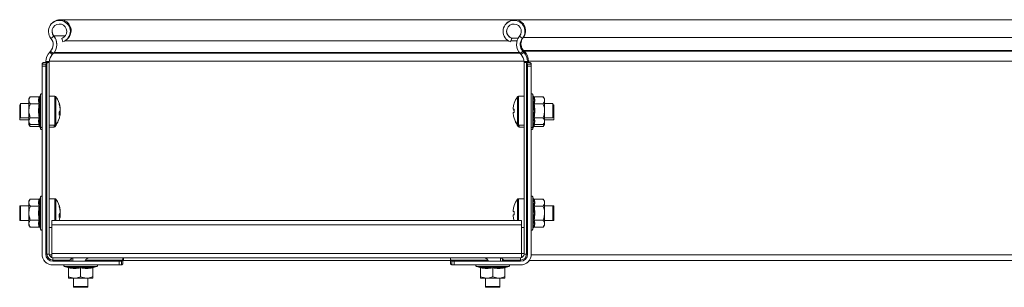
# Model space of a CAD drawing. Header units: millimetres. Extents: x -6 to 3617, y -5324 to -345.
# Tile 25 of 43: x 2291 to 2700, y -3505 to -3394. Entities that reach past the tile are written whole.
import ezdxf

# ---------------------------------------------------------------- set-up
doc = ezdxf.new("R2010")
doc.units = ezdxf.units.MM

msp = doc.modelspace()

# ---------------------------------------------------------------- linework, layer by layer
at = {"color": 7, "linetype": 'Continuous', "lineweight": 15}
for p, q in [((2827.01, -3393.53), (2307.69, -3393.53)), ((2827.01, -3393.53), (2496.34, -3393.53)), ((2303.89, -3401.28), (2305.04, -3400.33)), ((2308.8, -3402.7), (2308.34, -3401.28)), ((2309.62, -3402.34), (2493.81, -3402.34)), ((2494.63, -3402.7), (2495.09, -3401.28)), ((2495.17, -3401.22), (2494.76, -3402.34)), ((2497.33, -3402.34), (2494.76, -3402.34)), ((2497.78, -3401.22), (2495.17, -3401.22)), ((2499.54, -3401.28), (2498.39, -3400.33)), ((2827.01, -3400.98), (2499.84, -3400.98)), ((2303.36, -3406.95), (2303.71, -3406.59)), ((2304.45, -3407.99), (2303.36, -3406.95)), ((2303.71, -3406.59), (2304.8, -3407.63)), ((2304.45, -3407.99), (2304.8, -3407.63)), ((2499.72, -3406.59), (2498.63, -3407.63)), ((2498.98, -3407.99), (2498.63, -3407.63)), ((2498.98, -3407.99), (2500.06, -3406.95)), ((2500.06, -3406.95), (2499.72, -3406.59)), ((2500.02, -3406.29), (2500.36, -3406.65)), ((2827.01, -3406.29), (2500.02, -3406.29)), ((2827.01, -3406.65), (2500.36, -3406.65)), ((2300.92, -3411.33), (2302.86, -3411.33)), ((2301.71, -3411.33), (2301.71, -3411.09)), ((2301.72, -3410.83), (2303.21, -3410.83)), ((2302.21, -3490.83), (2302.21, -3411.5)), ((2303.17, -3411.33), (2302.86, -3411.33)), ((2303.21, -3410.83), (2303.21, -3411.09)), ((2303.21, -3490.83), (2303.21, -3411.09)), ((2500.21, -3410.83), (2500.21, -3411.09)), ((2501.71, -3410.83), (2500.21, -3410.83)), ((2500.21, -3490.83), (2500.21, -3411.09)), ((2500.26, -3411.33), (2500.57, -3411.33)), ((2502.51, -3411.33), (2500.57, -3411.33)), ((2501.21, -3490.83), (2501.21, -3411.5)), ((2501.71, -3411.33), (2501.71, -3411.09)), ((2502.01, -3410.79), (2502.01, -3411.33)), ((2827.01, -3410.79), (2502.01, -3410.79)), ((2300.21, -3412.34), (2300.26, -3411.93)), ((2300.21, -3412.83), (2300.21, -3412.34)), ((2300.21, -3412.83), (2300.21, -3490.83)), ((2300.21, -3412.83), (2301.71, -3412.83)), ((2300.26, -3411.93), (2301.8, -3411.93)), ((2301.8, -3411.93), (2301.71, -3412.34)), ((2301.71, -3412.34), (2301.71, -3412.83)), ((2301.71, -3490.83), (2301.71, -3412.83)), ((2501.63, -3411.93), (2501.71, -3412.34)), ((2503.17, -3411.93), (2501.63, -3411.93)), ((2501.71, -3412.34), (2501.71, -3412.83)), ((2501.71, -3490.83), (2501.71, -3412.83)), ((2503.21, -3412.83), (2501.71, -3412.83)), ((2503.21, -3412.34), (2503.17, -3411.93)), ((2503.21, -3412.83), (2503.21, -3412.34)), ((2503.21, -3412.83), (2503.21, -3490.83)), ((2295.31, -3425.55), (2294.71, -3426.33)), ((2294.71, -3426.33), (2294.71, -3427)), ((2294.71, -3431.33), (2294.71, -3427)), ((2299, -3425.55), (2295.31, -3425.55)), ((2299.61, -3424.6), (2299.37, -3425.26)), ((2305.54, -3425.33), (2303.21, -3425.33)), ((2500.21, -3425.33), (2497.89, -3425.33)), ((2504.05, -3425.26), (2503.81, -3424.6)), ((2504.43, -3425.55), (2508.11, -3425.55)), ((2508.71, -3426.33), (2508.11, -3425.55)), ((2508.71, -3427), (2508.71, -3426.33)), ((2508.71, -3431.33), (2508.71, -3427)), ((2291.21, -3428.83), (2290.91, -3428.83)), ((2290.91, -3428.83), (2290.91, -3429.05)), ((2291.21, -3429.08), (2290.91, -3429.08)), ((2290.91, -3429.08), (2290.91, -3429.3)), ((2290.91, -3429.3), (2290.91, -3435.08)), ((2294.71, -3428.33), (2291.21, -3428.33)), ((2291.21, -3428.33), (2291.21, -3428.55)), ((2291.21, -3428.55), (2291.21, -3434.33)), ((2294.71, -3431.33), (2294.71, -3435.66)), ((2299, -3428.44), (2295.31, -3428.44)), ((2307.7, -3430.16), (2307.7, -3429.82)), ((2307.7, -3430.36), (2307.7, -3431.18)), ((2307.7, -3432.29), (2307.7, -3431.47)), ((2495.73, -3430.62), (2495.73, -3429.99)), ((2496.13, -3430.62), (2495.73, -3430.62)), ((2495.73, -3432.67), (2495.73, -3432.04)), ((2495.73, -3432.04), (2496.13, -3432.04)), ((2496.03, -3430.74), (2496.03, -3430.62)), ((2496.03, -3431.37), (2496.03, -3430.74)), ((2496.11, -3431.37), (2496.03, -3431.37)), ((2496.11, -3428.22), (2496.13, -3428.24)), ((2504.43, -3428.44), (2508.11, -3428.44)), ((2512.21, -3428.33), (2508.71, -3428.33)), ((2508.71, -3435.66), (2508.71, -3431.33)), ((2512.21, -3431.33), (2512.21, -3428.33)), ((2512.51, -3428.83), (2512.21, -3428.83)), ((2512.51, -3429.08), (2512.21, -3429.08)), ((2512.21, -3434.33), (2512.21, -3431.33)), ((2512.51, -3429.08), (2512.51, -3428.83)), ((2512.51, -3432.08), (2512.51, -3429.08)), ((2512.51, -3435.08), (2512.51, -3432.08)), ((2290.91, -3435.08), (2294.71, -3435.08)), ((2291.21, -3434.33), (2294.71, -3434.33)), ((2294.71, -3435.66), (2294.71, -3436.33)), ((2299, -3434.21), (2295.31, -3434.21)), ((2307.67, -3432.5), (2307.7, -3432.29)), ((2307.7, -3432.49), (2307.7, -3432.83)), ((2496.13, -3434.42), (2496.11, -3434.43)), ((2504.43, -3434.21), (2508.11, -3434.21)), ((2508.71, -3434.33), (2512.21, -3434.33)), ((2508.71, -3435.08), (2512.51, -3435.08)), ((2508.71, -3436.33), (2508.71, -3435.66)), ((2294.71, -3436.33), (2295.31, -3437.1)), ((2294.71, -3436.33), (2294.71, -3436.41)), ((2294.71, -3436.41), (2294.71, -3437.08)), ((2294.71, -3437.08), (2295.31, -3437.85)), ((2299, -3437.1), (2295.31, -3437.1)), ((2299, -3437.85), (2295.31, -3437.85)), ((2299.37, -3437.39), (2299.61, -3438.05)), ((2299.37, -3438.14), (2299.61, -3438.8)), ((2303.21, -3437.33), (2305.54, -3437.33)), ((2303.21, -3438.08), (2305.24, -3438.08)), ((2497.89, -3437.33), (2500.21, -3437.33)), ((2498.19, -3438.08), (2500.21, -3438.08)), ((2503.81, -3438.05), (2504.05, -3437.39)), ((2503.81, -3438.8), (2504.05, -3438.14)), ((2504.25, -3437.16), (2504.26, -3437.01)), ((2504.43, -3437.1), (2508.11, -3437.1)), ((2504.43, -3437.85), (2508.11, -3437.85)), ((2508.11, -3437.1), (2508.71, -3436.33)), ((2508.11, -3437.85), (2508.71, -3437.08)), ((2508.71, -3436.41), (2508.71, -3436.33)), ((2508.71, -3437.08), (2508.71, -3436.41)), ((2295.31, -3468.05), (2294.71, -3468.83)), ((2294.71, -3468.83), (2294.71, -3469.5)), ((2299, -3468.05), (2295.31, -3468.05)), ((2299.61, -3467.1), (2299.37, -3467.76)), ((2305.54, -3467.83), (2303.21, -3467.83)), ((2500.21, -3467.83), (2497.89, -3467.83)), ((2504.05, -3467.76), (2503.81, -3467.1)), ((2504.43, -3468.05), (2508.11, -3468.05)), ((2508.71, -3468.83), (2508.11, -3468.05)), ((2508.71, -3469.5), (2508.71, -3468.83)), ((2291.21, -3470.83), (2290.91, -3470.83)), ((2290.91, -3470.83), (2290.91, -3471.05)), ((2290.91, -3471.05), (2290.91, -3476.83)), ((2294.71, -3470.83), (2291.21, -3470.83)), ((2291.21, -3470.83), (2291.21, -3471.05)), ((2291.21, -3471.05), (2291.21, -3476.83)), ((2294.71, -3473.83), (2294.71, -3469.5)), ((2299, -3470.94), (2295.31, -3470.94)), ((2307.7, -3472.66), (2307.7, -3472.32)), ((2307.7, -3472.86), (2307.7, -3473.68)), ((2495.73, -3473.12), (2495.73, -3472.49)), ((2496.11, -3470.72), (2496.13, -3470.74)), ((2504.43, -3470.94), (2508.11, -3470.94)), ((2508.71, -3473.83), (2508.71, -3469.5)), ((2512.21, -3470.83), (2508.71, -3470.83)), ((2512.51, -3470.83), (2512.21, -3470.83)), ((2512.21, -3473.83), (2512.21, -3470.83)), ((2512.51, -3473.83), (2512.51, -3470.83)), ((2290.91, -3476.83), (2291.21, -3476.83)), ((2291.21, -3476.83), (2294.71, -3476.83)), ((2294.71, -3473.83), (2294.71, -3478.16)), ((2299, -3476.71), (2295.31, -3476.71)), ((2499.21, -3476.89), (2304.21, -3476.89)), ((2304.21, -3478.69), (2304.21, -3476.89)), ((2307.7, -3474.99), (2307.46, -3474.99)), ((2307.7, -3474.79), (2307.7, -3473.97)), ((2307.7, -3474.99), (2307.7, -3475.33)), ((2496.13, -3473.12), (2495.73, -3473.12)), ((2495.73, -3475.17), (2495.73, -3474.54)), ((2495.73, -3474.54), (2496.13, -3474.54)), ((2499.21, -3478.69), (2499.21, -3476.89)), ((2504.43, -3476.71), (2508.11, -3476.71)), ((2508.71, -3478.16), (2508.71, -3473.83)), ((2508.71, -3476.83), (2512.21, -3476.83)), ((2512.21, -3476.83), (2512.21, -3473.83)), ((2512.21, -3476.83), (2512.51, -3476.83)), ((2512.51, -3476.83), (2512.51, -3473.83)), ((2294.71, -3478.16), (2294.71, -3478.83)), ((2294.71, -3478.83), (2295.31, -3479.6)), ((2299, -3479.6), (2295.31, -3479.6)), ((2299.37, -3479.89), (2299.61, -3480.55)), ((2303.21, -3479.83), (2304.21, -3479.83)), ((2499.21, -3478.69), (2304.21, -3478.69)), ((2304.21, -3490.53), (2304.21, -3478.69)), ((2499.21, -3490.53), (2499.21, -3478.69)), ((2499.21, -3479.83), (2500.21, -3479.83)), ((2503.81, -3480.55), (2504.05, -3479.89)), ((2504.43, -3479.6), (2508.11, -3479.6)), ((2508.11, -3479.6), (2508.71, -3478.83)), ((2508.71, -3478.83), (2508.71, -3478.16)), ((2302.21, -3490.83), (2301.71, -3490.83)), ((2303.21, -3490.83), (2302.21, -3490.83)), ((2499.21, -3490.53), (2304.21, -3490.53)), ((2304.21, -3492.24), (2304.21, -3490.53)), ((2304.71, -3492.33), (2304.71, -3493.33)), ((2304.71, -3492.33), (2312.96, -3492.33)), ((2304.71, -3493.33), (2304.71, -3493.83)), ((2304.71, -3493.33), (2311.76, -3493.33)), ((2312.96, -3493.83), (2312.96, -3492.33)), ((2319.46, -3492.33), (2312.96, -3492.33)), ((2318.26, -3493.33), (2333.54, -3493.33)), ((2319.46, -3492.33), (2333.71, -3492.33)), ((2333.71, -3492.33), (2333.71, -3492.68)), ((2469.71, -3492.33), (2333.71, -3492.33)), ((2333.71, -3492.68), (2333.71, -3494.62)), ((2333.71, -3493.53), (2334.01, -3493.53)), ((2334.01, -3493.53), (2334.01, -3492.33)), ((2334.01, -3493.53), (2469.71, -3493.53)), ((2469.71, -3492.33), (2469.71, -3492.68)), ((2483.96, -3492.33), (2469.71, -3492.33)), ((2469.71, -3492.68), (2469.71, -3494.62)), ((2485.17, -3493.33), (2469.89, -3493.33)), ((2483.96, -3492.33), (2490.46, -3492.33)), ((2498.71, -3492.33), (2490.46, -3492.33)), ((2490.46, -3493.83), (2490.46, -3492.33)), ((2498.71, -3493.33), (2491.67, -3493.33)), ((2498.71, -3492.33), (2498.71, -3493.33)), ((2498.71, -3493.33), (2498.71, -3493.83)), ((2499.21, -3492.24), (2499.21, -3490.53)), ((2500.21, -3490.83), (2501.21, -3490.83)), ((2501.21, -3490.83), (2501.71, -3490.83)), ((2827.01, -3493.53), (2502.41, -3493.53)), ((2332.21, -3493.83), (2304.71, -3493.83)), ((2304.71, -3495.33), (2332.21, -3495.33)), ((2309.49, -3495.93), (2310.96, -3496.46)), ((2310.97, -3496.43), (2310.98, -3496.44)), ((2311.21, -3496.54), (2311.21, -3500.23)), ((2316.21, -3496.54), (2316.21, -3500.23)), ((2321.21, -3496.54), (2321.21, -3500.23)), ((2321.45, -3496.43), (2321.45, -3496.44)), ((2321.47, -3496.46), (2322.94, -3495.93)), ((2332.21, -3495.33), (2332.21, -3493.83)), ((2332.21, -3493.83), (2332.7, -3493.83)), ((2332.7, -3495.33), (2332.21, -3495.33)), ((2332.7, -3493.83), (2333.11, -3493.74)), ((2333.11, -3495.28), (2332.7, -3495.33)), ((2333.11, -3493.74), (2333.11, -3495.28)), ((2470.31, -3493.74), (2470.31, -3495.28)), ((2470.73, -3493.83), (2470.31, -3493.74)), ((2470.31, -3495.28), (2470.73, -3495.33)), ((2471.21, -3493.83), (2470.73, -3493.83)), ((2470.73, -3495.33), (2471.21, -3495.33)), ((2471.21, -3493.83), (2498.71, -3493.83)), ((2471.21, -3495.33), (2471.21, -3493.83)), ((2498.71, -3495.33), (2471.21, -3495.33)), ((2480.49, -3495.93), (2481.96, -3496.46)), ((2481.97, -3496.43), (2481.98, -3496.44)), ((2482.21, -3496.54), (2482.21, -3500.23)), ((2487.21, -3496.54), (2487.21, -3500.23)), ((2492.21, -3496.54), (2492.21, -3500.23)), ((2492.45, -3496.43), (2492.45, -3496.44)), ((2492.47, -3496.46), (2493.94, -3495.93)), ((2311.21, -3500.83), (2313.71, -3500.83)), ((2313.21, -3500.83), (2313.21, -3504.33)), ((2313.71, -3500.83), (2318.71, -3500.83)), ((2321.21, -3500.83), (2318.71, -3500.83)), ((2319.21, -3504.33), (2319.21, -3500.83)), ((2482.21, -3500.83), (2484.71, -3500.83)), ((2484.21, -3500.83), (2484.21, -3504.33)), ((2484.71, -3500.83), (2489.71, -3500.83)), ((2492.21, -3500.83), (2489.71, -3500.83)), ((2490.21, -3504.33), (2490.21, -3500.83)), ((2313.21, -3504.33), (2313.21, -3504.63)), ((2313.21, -3504.33), (2316.21, -3504.33)), ((2313.21, -3504.63), (2316.21, -3504.63)), ((2316.21, -3504.33), (2319.21, -3504.33)), ((2316.21, -3504.63), (2319.21, -3504.63)), ((2319.21, -3504.63), (2319.21, -3504.33)), ((2484.21, -3504.33), (2484.21, -3504.63)), ((2484.21, -3504.33), (2487.21, -3504.33)), ((2484.21, -3504.63), (2487.21, -3504.63)), ((2487.21, -3504.33), (2490.21, -3504.33)), ((2487.21, -3504.63), (2490.21, -3504.63)), ((2490.21, -3504.63), (2490.21, -3504.33))]:
    msp.add_line(p, q, dxfattribs=at)
at = {"color": 8, "linetype": 'Continuous', "lineweight": 15}
for p, q in [((2305.11, -3400.22), (2309.82, -3400.22)), ((2304.93, -3407.48), (2498.5, -3407.48)), ((2305.22, -3407.12), (2498.21, -3407.12)), ((2303.22, -3410.79), (2500.2, -3410.79)), ((2299.61, -3431.33), (2299.61, -3424.6)), ((2305.54, -3425.33), (2305.54, -3425.78)), ((2305.54, -3425.78), (2305.54, -3437.33)), ((2305.98, -3425.56), (2305.98, -3425.99)), ((2305.98, -3425.99), (2305.98, -3437.1)), ((2497.45, -3431.33), (2497.45, -3425.56)), ((2497.89, -3431.33), (2497.89, -3425.33)), ((2503.81, -3424.6), (2503.81, -3438.05)), ((2299.61, -3438.05), (2299.61, -3431.33)), ((2497.45, -3437.1), (2497.45, -3431.33)), ((2497.89, -3437.33), (2497.89, -3431.33)), ((2299, -3437.85), (2298.86, -3437.1)), ((2299.22, -3437.46), (2299.37, -3438.14)), ((2299.61, -3438.8), (2299.61, -3438.05)), ((2305.24, -3437.33), (2305.24, -3438.08)), ((2305.68, -3437.31), (2305.68, -3437.85)), ((2497.75, -3437.85), (2497.75, -3437.31)), ((2498.19, -3438.08), (2498.19, -3437.33)), ((2503.81, -3438.05), (2503.81, -3438.8)), ((2504.57, -3437.1), (2504.43, -3437.85)), ((2299.61, -3473.83), (2299.61, -3467.1)), ((2305.54, -3467.83), (2305.54, -3468.28)), ((2305.54, -3468.28), (2305.54, -3476.89)), ((2305.98, -3468.06), (2305.98, -3468.49)), ((2305.98, -3468.49), (2305.98, -3476.89)), ((2497.45, -3473.83), (2497.45, -3468.06)), ((2497.89, -3473.83), (2497.89, -3467.83)), ((2503.81, -3467.1), (2503.81, -3480.55)), ((2299.61, -3480.55), (2299.61, -3473.83)), ((2497.45, -3476.89), (2497.45, -3473.83)), ((2497.89, -3476.89), (2497.89, -3473.83)), ((2303.24, -3491.13), (2304.21, -3491.13)), ((2312.21, -3493.83), (2312.21, -3492.84)), ((2491.21, -3493.83), (2491.21, -3492.84)), ((2500.21, -3490.53), (2499.21, -3490.53)), ((2827.01, -3491.13), (2503.2, -3491.13)), ((2322.94, -3495.93), (2309.49, -3495.93)), ((2493.94, -3495.93), (2480.49, -3495.93))]:
    msp.add_line(p, q, dxfattribs=at)
at = {"color": 7, "linetype": 'Continuous', "lineweight": 15, "flags": 128}
for points in [[(2305.11, -3400.22), (2304.55, -3399.24), (2304.34, -3398.23)], [(2307.7, -3431.47), (2307.67, -3431.39), (2307.64, -3431.33)], [(2307.7, -3432.83), (2307.67, -3433.04), (2307.64, -3433.19)], [(2307.7, -3473.97), (2307.67, -3473.89), (2307.64, -3473.83)], [(2307.7, -3475.33), (2307.67, -3475.54), (2307.64, -3475.69)]]:
    msp.add_lwpolyline(points, dxfattribs=at)
at = {"color": 7, "linetype": 'Continuous', "lineweight": 15}
for centre, radius, start, end in [((2307.39, -3398.38), 4.55, 288.1, 219.6816), ((2307.69, -3398.08), 4.55, 312.3447, 137.6908), ((2307.39, -3398.38), 3.05, 288.1, 219.6816), ((2496.04, -3398.38), 4.55, 320.3184, 251.9), ((2496.34, -3398.08), 4.55, 320.3184, 137.6607), ((2496.04, -3398.38), 3.05, 320.3184, 251.9), ((2496.34, -3398.08), 3.35, 182.6296, 249.65), ((2300.81, -3403.84), 4, 316.4649, 39.6816), ((2300.81, -3403.84), 5.5, 316.4649, 39.6816), ((2301.11, -3403.54), 5.2, 358.3507, 39.6825), ((2502.62, -3403.84), 5.5, 140.3184, 223.5351), ((2502.62, -3403.84), 4, 140.3184, 223.5351), ((2502.92, -3403.54), 4, 153.984, 223.5351), ((2307.71, -3411.09), 6, 136.4649, 177.5164), ((2495.71, -3411.09), 6, 2.4836, 43.5351), ((2496.01, -3410.79), 6, 0, 43.5351), ((2307.71, -3411.09), 4.5, 136.4649, 180), ((2495.71, -3411.09), 4.5, 0, 43.5351), ((2300.15, -3424.79), 0.567, 83.2048, 160), ((2305.54, -3425.87), 0.54, 35.2515, 90), ((2297.81, -3431.33), 10, 10.7158, 35.2515), ((2505.61, -3431.33), 10, 144.7485, 161.9181), ((2497.89, -3425.87), 0.54, 90, 144.7485), ((2503.28, -3424.79), 0.567, 20, 96.7952), ((2299.16, -3431.07), 8.63, 8.347, 19.4538), ((2305.7, -3428.47), 1.62, 350.3696, 9.6304), ((2299.16, -3431.62), 8.63, 8.347, 19.4538), ((2305.69, -3430.43), 2.15, 318.5948, 339.5618), ((2297.88, -3432.51), 9.44, 356.0143, 3.9857), ((2505.61, -3431.33), 9.97, 161.9395, 172.2933), ((2507.16, -3431.33), 11.05, 176.3161, 183.6839), ((2297.51, -3432.08), 10, 324.7485, 340.5133), ((2297.81, -3431.33), 10, 324.7485, 349.2842), ((2305.69, -3431.74), 2.15, 318.5948, 339.5618), ((2505.61, -3431.33), 9.97, 187.7067, 198.0605), ((2505.61, -3431.33), 10, 198.0819, 215.2515), ((2505.91, -3432.08), 10, 199.4867, 215.2515), ((2300.15, -3437.86), 0.567, 200, 276.7952), ((2300.15, -3438.61), 0.567, 200, 276.7952), ((2305.24, -3437.54), 0.54, 270, 324.7485), ((2305.54, -3436.79), 0.54, 270, 324.7485), ((2497.89, -3436.79), 0.54, 215.2515, 270), ((2498.19, -3437.54), 0.54, 215.2515, 270), ((2503.28, -3437.86), 0.567, 263.2048, 340), ((2503.28, -3438.61), 0.567, 263.2048, 340), ((2300.15, -3467.29), 0.567, 83.2048, 160), ((2305.54, -3468.37), 0.54, 35.2515, 90), ((2297.81, -3473.83), 10, 10.7158, 35.2515), ((2505.61, -3473.83), 10, 144.7485, 161.9181), ((2497.89, -3468.37), 0.54, 90, 144.7485), ((2503.28, -3467.29), 0.567, 20, 96.7952), ((2299.16, -3473.57), 8.63, 8.347, 19.4538), ((2305.7, -3470.97), 1.62, 350.3696, 9.6304), ((2299.16, -3474.12), 8.63, 8.347, 19.4538), ((2505.61, -3473.83), 9.97, 161.9395, 172.2933), ((2305.69, -3472.93), 2.15, 318.5948, 339.5618), ((2297.88, -3475.01), 9.44, 356.0143, 3.9857), ((2305.69, -3474.24), 2.15, 318.5948, 339.5618), ((2297.81, -3473.83), 10, 342.1817, 349.2842), ((2505.61, -3473.83), 9.97, 187.7067, 198.0605), ((2507.16, -3473.83), 11.05, 176.3161, 183.6839), ((2300.15, -3480.36), 0.567, 200, 276.7952), ((2503.28, -3480.36), 0.567, 263.2048, 340), ((2304.71, -3490.83), 4.5, 180, 270), ((2303.21, -3492.33), 2.5, 198.5944, 251.4056), ((2304.71, -3490.83), 3, 180, 270), ((2304.71, -3490.83), 2.5, 180, 270), ((2304.71, -3490.83), 1.5, 180, 270), ((2498.71, -3490.83), 4.5, 270, 0), ((2498.71, -3490.83), 3, 270, 0), ((2498.71, -3490.83), 2.5, 270, 0), ((2498.71, -3490.83), 1.5, 270, 0), ((2500.21, -3492.33), 2.5, 288.5945, 341.4055), ((2309.68, -3495.39), 0.567, 173.2048, 250), ((2310.85, -3496.81), 0.36, 7.177, 72.3269), ((2321.57, -3496.81), 0.36, 108.0708, 172.8541), ((2322.75, -3495.39), 0.567, 290, 6.7952), ((2480.68, -3495.39), 0.567, 173.2048, 250), ((2481.85, -3496.81), 0.36, 7.177, 72.3269), ((2492.57, -3496.81), 0.36, 108.0708, 172.8541), ((2493.75, -3495.39), 0.567, 290, 6.7952)]:
    msp.add_arc(centre, radius, start, end, dxfattribs=at)
for points, knots in [([(2300.26, -3411.93), (2300.27, -3411.87), (2300.31, -3411.66), (2300.45, -3411.43), (2300.69, -3411.34), (2300.87, -3411.33), (2300.92, -3411.33)], [0, 0, 0, 0, 0.1556492, 0.5145643, 0.8545685, 1, 1, 1, 1]), ([(2301.71, -3411.09), (2301.71, -3411.04), (2301.71, -3410.95), (2301.72, -3410.86), (2301.72, -3410.83)], [0, 0, 0, 0, 0.614497, 1, 1, 1, 1]), ([(2302.21, -3411.5), (2302.12, -3411.55), (2301.93, -3411.65), (2301.84, -3411.84), (2301.8, -3411.93)], [0, 0, 0, 0, 0.5246304, 1, 1, 1, 1]), ([(2302.86, -3411.33), (2302.72, -3411.35), (2302.53, -3411.38), (2302.28, -3411.48), (2302.21, -3411.5)], [0, 0, 0, 0, 0.747394, 1, 1, 1, 1]), ([(2303.21, -3410.83), (2303.21, -3410.88), (2303.21, -3411), (2303.21, -3411.15), (2303.21, -3411.26), (2303.19, -3411.32), (2303.18, -3411.32), (2303.17, -3411.33)], [0, 0, 0, 0, 0.214041, 0.428088, 0.641869, 0.854622, 1, 1, 1, 1]), ([(2500.21, -3410.83), (2500.21, -3410.88), (2500.21, -3411), (2500.22, -3411.15), (2500.22, -3411.26), (2500.24, -3411.32), (2500.25, -3411.32), (2500.26, -3411.33)], [0, 0, 0, 0, 0.214041, 0.428088, 0.641869, 0.854622, 1, 1, 1, 1]), ([(2500.57, -3411.33), (2500.71, -3411.35), (2500.9, -3411.38), (2501.15, -3411.48), (2501.21, -3411.5)], [0, 0, 0, 0, 0.747394, 1, 1, 1, 1]), ([(2501.21, -3411.5), (2501.31, -3411.55), (2501.5, -3411.65), (2501.59, -3411.84), (2501.63, -3411.93)], [0, 0, 0, 0, 0.52463, 1, 1, 1, 1]), ([(2501.71, -3411.09), (2501.71, -3411.04), (2501.71, -3410.95), (2501.71, -3410.86), (2501.71, -3410.83)], [0, 0, 0, 0, 0.6144972, 1, 1, 1, 1]), ([(2503.17, -3411.93), (2503.16, -3411.87), (2503.12, -3411.66), (2502.97, -3411.43), (2502.74, -3411.34), (2502.56, -3411.33), (2502.51, -3411.33)], [0, 0, 0, 0, 0.155649, 0.514564, 0.854568, 1, 1, 1, 1]), ([(2295.31, -3425.55), (2295.04, -3425.98), (2294.73, -3426.45), (2294.72, -3426.95), (2294.71, -3427)], [0, 0, 0, 0, 0.896037, 1, 1, 1, 1]), ([(2294.71, -3427), (2294.8, -3427.39), (2294.9, -3427.89), (2295.24, -3428.35), (2295.31, -3428.44)], [0, 0, 0, 0, 0.801462, 1, 1, 1, 1]), ([(2299, -3428.44), (2298.87, -3427.97), (2298.6, -3427.01), (2298.86, -3426.04), (2299, -3425.55)], [0, 0, 0, 0, 0.492148, 1, 1, 1, 1]), ([(2299.37, -3425.26), (2299.37, -3425.26), (2299.36, -3425.3), (2299.32, -3425.38), (2299.23, -3425.48), (2299.12, -3425.54), (2299.04, -3425.55), (2299, -3425.55)], [0, 0, 0, 0, 0.007914, 0.267535, 0.528603, 0.763816, 1, 1, 1, 1]), ([(2299.37, -3425.26), (2299.33, -3425.38), (2299.13, -3425.98), (2298.98, -3427.02), (2299.25, -3427.89), (2299.37, -3428.29)], [0, 0, 0, 0, 0.118083, 0.592258, 1, 1, 1, 1]), ([(2504.05, -3428.29), (2504.1, -3428.18), (2504.3, -3427.59), (2504.45, -3426.58), (2504.18, -3425.68), (2504.05, -3425.26)], [0, 0, 0, 0, 0.118083, 0.592258, 1, 1, 1, 1]), ([(2504.05, -3425.26), (2504.06, -3425.26), (2504.07, -3425.3), (2504.11, -3425.38), (2504.2, -3425.48), (2504.31, -3425.54), (2504.39, -3425.55), (2504.43, -3425.55)], [0, 0, 0, 0, 0.007914, 0.267535, 0.528603, 0.763816, 1, 1, 1, 1]), ([(2504.43, -3425.55), (2504.56, -3426.03), (2504.83, -3426.99), (2504.56, -3427.95), (2504.43, -3428.44)], [0, 0, 0, 0, 0.492148, 1, 1, 1, 1]), ([(2508.71, -3427), (2508.63, -3426.6), (2508.53, -3426.11), (2508.18, -3425.65), (2508.11, -3425.55)], [0, 0, 0, 0, 0.801462, 1, 1, 1, 1]), ([(2508.11, -3428.44), (2508.39, -3428.02), (2508.7, -3427.54), (2508.71, -3427.05), (2508.71, -3427)], [0, 0, 0, 0, 0.896037, 1, 1, 1, 1]), ([(2294.71, -3431.33), (2294.72, -3431.18), (2294.74, -3430.23), (2295, -3429.26), (2295.3, -3428.47), (2295.31, -3428.44)], [0, 0, 0, 0, 0.148486, 0.965571, 1, 1, 1, 1]), ([(2295.31, -3434.21), (2295.22, -3433.97), (2294.88, -3433.05), (2294.78, -3432.06), (2294.71, -3431.33)], [0, 0, 0, 0, 0.263254, 1, 1, 1, 1]), ([(2299, -3434.21), (2298.87, -3433.27), (2298.6, -3431.34), (2298.86, -3429.42), (2299, -3428.44)], [0, 0, 0, 0, 0.492148, 1, 1, 1, 1]), ([(2299, -3428.44), (2299.04, -3428.44), (2299.12, -3428.43), (2299.23, -3428.4), (2299.32, -3428.36), (2299.36, -3428.32), (2299.37, -3428.3), (2299.37, -3428.29)], [0, 0, 0, 0, 0.236184, 0.471397, 0.732465, 0.992086, 1, 1, 1, 1]), ([(2299.37, -3428.29), (2299.33, -3428.53), (2299.13, -3429.72), (2298.98, -3431.76), (2299.25, -3433.54), (2299.37, -3434.36)], [0, 0, 0, 0, 0.118083, 0.592258, 1, 1, 1, 1]), ([(2504.05, -3434.36), (2504.1, -3434.12), (2504.3, -3432.94), (2504.45, -3430.89), (2504.18, -3429.12), (2504.05, -3428.29)], [0, 0, 0, 0, 0.118083, 0.592258, 1, 1, 1, 1]), ([(2504.05, -3428.29), (2504.06, -3428.3), (2504.07, -3428.32), (2504.11, -3428.36), (2504.2, -3428.4), (2504.31, -3428.43), (2504.39, -3428.44), (2504.43, -3428.44)], [0, 0, 0, 0, 0.007914, 0.267535, 0.528603, 0.763816, 1, 1, 1, 1]), ([(2504.43, -3428.44), (2504.56, -3429.39), (2504.83, -3431.31), (2504.56, -3433.24), (2504.43, -3434.21)], [0, 0, 0, 0, 0.492148, 1, 1, 1, 1]), ([(2508.71, -3431.33), (2508.71, -3431.18), (2508.69, -3430.23), (2508.43, -3429.26), (2508.13, -3428.47), (2508.11, -3428.44)], [0, 0, 0, 0, 0.148486, 0.965571, 1, 1, 1, 1]), ([(2508.11, -3434.21), (2508.21, -3433.97), (2508.55, -3433.05), (2508.65, -3432.06), (2508.71, -3431.33)], [0, 0, 0, 0, 0.263254, 1, 1, 1, 1]), ([(2295.31, -3434.21), (2295.04, -3434.64), (2294.73, -3435.11), (2294.72, -3435.61), (2294.71, -3435.66)], [0, 0, 0, 0, 0.896037, 1, 1, 1, 1]), ([(2294.71, -3435.66), (2294.8, -3436.05), (2294.9, -3436.55), (2295.24, -3437.01), (2295.31, -3437.1)], [0, 0, 0, 0, 0.801462, 1, 1, 1, 1]), ([(2299, -3437.1), (2298.87, -3436.63), (2298.6, -3435.67), (2298.86, -3434.7), (2299, -3434.21)], [0, 0, 0, 0, 0.492148, 1, 1, 1, 1]), ([(2299, -3434.21), (2299.04, -3434.22), (2299.12, -3434.22), (2299.23, -3434.25), (2299.32, -3434.3), (2299.36, -3434.34), (2299.37, -3434.36), (2299.37, -3434.36)], [0, 0, 0, 0, 0.236184, 0.471397, 0.732465, 0.992086, 1, 1, 1, 1]), ([(2299.37, -3434.36), (2299.33, -3434.48), (2299.13, -3435.06), (2298.98, -3436.08), (2299.25, -3436.98), (2299.37, -3437.39)], [0, 0, 0, 0, 0.1180833, 0.5922585, 1, 1, 1, 1]), ([(2307.7, -3432.29), (2307.57, -3432.28), (2307.42, -3432.27), (2307.27, -3432.26), (2307.25, -3432.26)], [0, 0, 0, 0, 0.832703, 1, 1, 1, 1]), ([(2307.7, -3432.49), (2307.57, -3432.49), (2307.44, -3432.49), (2307.31, -3432.48), (2307.3, -3432.48)], [0, 0, 0, 0, 0.939886, 1, 1, 1, 1]), ([(2504.05, -3434.36), (2504.06, -3434.36), (2504.07, -3434.34), (2504.11, -3434.3), (2504.2, -3434.25), (2504.31, -3434.22), (2504.39, -3434.22), (2504.43, -3434.21)], [0, 0, 0, 0, 0.007914, 0.267535, 0.528603, 0.763816, 1, 1, 1, 1]), ([(2504.05, -3437.39), (2504.1, -3437.27), (2504.3, -3436.67), (2504.45, -3435.64), (2504.18, -3434.76), (2504.05, -3434.36)], [0, 0, 0, 0, 0.118083, 0.592258, 1, 1, 1, 1]), ([(2504.43, -3434.21), (2504.56, -3434.69), (2504.83, -3435.65), (2504.56, -3436.61), (2504.43, -3437.1)], [0, 0, 0, 0, 0.492148, 1, 1, 1, 1]), ([(2508.71, -3435.66), (2508.63, -3435.26), (2508.53, -3434.77), (2508.18, -3434.31), (2508.11, -3434.21)], [0, 0, 0, 0, 0.801462, 1, 1, 1, 1]), ([(2508.11, -3437.1), (2508.39, -3436.68), (2508.7, -3436.2), (2508.71, -3435.71), (2508.71, -3435.66)], [0, 0, 0, 0, 0.896037, 1, 1, 1, 1]), ([(2294.71, -3436.41), (2294.8, -3436.8), (2294.9, -3437.3), (2295.24, -3437.76), (2295.31, -3437.85)], [0, 0, 0, 0, 0.801462, 1, 1, 1, 1]), ([(2299, -3437.1), (2299.04, -3437.11), (2299.12, -3437.11), (2299.23, -3437.18), (2299.32, -3437.27), (2299.36, -3437.35), (2299.37, -3437.39), (2299.37, -3437.39)], [0, 0, 0, 0, 0.2361835, 0.4713974, 0.7324647, 0.992086, 1, 1, 1, 1]), ([(2299, -3437.85), (2299.04, -3437.86), (2299.12, -3437.86), (2299.23, -3437.93), (2299.32, -3438.02), (2299.36, -3438.1), (2299.37, -3438.14), (2299.37, -3438.14)], [0, 0, 0, 0, 0.2361835, 0.4713974, 0.7324647, 0.992086, 1, 1, 1, 1]), ([(2504.43, -3437.1), (2504.39, -3437.11), (2504.31, -3437.11), (2504.2, -3437.18), (2504.11, -3437.27), (2504.07, -3437.35), (2504.06, -3437.39), (2504.05, -3437.39)], [0, 0, 0, 0, 0.236184, 0.471397, 0.732465, 0.992086, 1, 1, 1, 1]), ([(2504.05, -3438.14), (2504.1, -3438.02), (2504.2, -3437.77), (2504.21, -3437.51), (2504.22, -3437.37)], [0, 0, 0, 0, 0.465699, 1, 1, 1, 1]), ([(2504.43, -3437.85), (2504.39, -3437.86), (2504.31, -3437.86), (2504.2, -3437.93), (2504.11, -3438.02), (2504.07, -3438.1), (2504.06, -3438.14), (2504.05, -3438.14)], [0, 0, 0, 0, 0.236184, 0.471397, 0.732465, 0.992086, 1, 1, 1, 1]), ([(2508.11, -3437.85), (2508.39, -3437.43), (2508.7, -3436.95), (2508.71, -3436.46), (2508.71, -3436.41)], [0, 0, 0, 0, 0.896037, 1, 1, 1, 1]), ([(2295.31, -3468.05), (2295.04, -3468.48), (2294.73, -3468.95), (2294.72, -3469.45), (2294.71, -3469.5)], [0, 0, 0, 0, 0.896037, 1, 1, 1, 1]), ([(2299, -3470.94), (2298.87, -3470.47), (2298.6, -3469.51), (2298.86, -3468.54), (2299, -3468.05)], [0, 0, 0, 0, 0.492148, 1, 1, 1, 1]), ([(2299.37, -3467.76), (2299.37, -3467.76), (2299.36, -3467.8), (2299.32, -3467.88), (2299.23, -3467.98), (2299.12, -3468.04), (2299.04, -3468.05), (2299, -3468.05)], [0, 0, 0, 0, 0.007914, 0.267535, 0.528603, 0.763816, 1, 1, 1, 1]), ([(2299.37, -3467.76), (2299.33, -3467.88), (2299.13, -3468.48), (2298.98, -3469.52), (2299.25, -3470.39), (2299.37, -3470.79)], [0, 0, 0, 0, 0.118083, 0.592258, 1, 1, 1, 1]), ([(2504.05, -3470.79), (2504.1, -3470.68), (2504.3, -3470.09), (2504.45, -3469.08), (2504.18, -3468.18), (2504.05, -3467.76)], [0, 0, 0, 0, 0.118083, 0.592258, 1, 1, 1, 1]), ([(2504.05, -3467.76), (2504.06, -3467.76), (2504.07, -3467.8), (2504.11, -3467.88), (2504.2, -3467.98), (2504.31, -3468.04), (2504.39, -3468.05), (2504.43, -3468.05)], [0, 0, 0, 0, 0.007914, 0.267535, 0.528603, 0.763816, 1, 1, 1, 1]), ([(2504.43, -3468.05), (2504.56, -3468.53), (2504.83, -3469.49), (2504.56, -3470.45), (2504.43, -3470.94)], [0, 0, 0, 0, 0.492148, 1, 1, 1, 1]), ([(2508.71, -3469.5), (2508.63, -3469.1), (2508.53, -3468.61), (2508.18, -3468.15), (2508.11, -3468.05)], [0, 0, 0, 0, 0.801462, 1, 1, 1, 1]), ([(2294.71, -3469.5), (2294.8, -3469.89), (2294.9, -3470.39), (2295.24, -3470.85), (2295.31, -3470.94)], [0, 0, 0, 0, 0.801462, 1, 1, 1, 1]), ([(2294.71, -3473.83), (2294.72, -3473.68), (2294.74, -3472.73), (2295, -3471.76), (2295.3, -3470.97), (2295.31, -3470.94)], [0, 0, 0, 0, 0.148486, 0.965571, 1, 1, 1, 1]), ([(2299, -3476.71), (2298.87, -3475.77), (2298.6, -3473.84), (2298.86, -3471.92), (2299, -3470.94)], [0, 0, 0, 0, 0.492148, 1, 1, 1, 1]), ([(2299, -3470.94), (2299.04, -3470.94), (2299.12, -3470.93), (2299.23, -3470.9), (2299.32, -3470.86), (2299.36, -3470.82), (2299.37, -3470.8), (2299.37, -3470.79)], [0, 0, 0, 0, 0.236184, 0.471397, 0.732465, 0.992086, 1, 1, 1, 1]), ([(2299.37, -3470.79), (2299.33, -3471.03), (2299.13, -3472.22), (2298.98, -3474.26), (2299.25, -3476.04), (2299.37, -3476.86)], [0, 0, 0, 0, 0.118083, 0.592258, 1, 1, 1, 1]), ([(2504.05, -3476.86), (2504.1, -3476.62), (2504.3, -3475.44), (2504.45, -3473.39), (2504.18, -3471.62), (2504.05, -3470.79)], [0, 0, 0, 0, 0.118083, 0.592258, 1, 1, 1, 1]), ([(2504.05, -3470.79), (2504.06, -3470.8), (2504.07, -3470.82), (2504.11, -3470.86), (2504.2, -3470.9), (2504.31, -3470.93), (2504.39, -3470.94), (2504.43, -3470.94)], [0, 0, 0, 0, 0.007914, 0.267535, 0.528603, 0.763816, 1, 1, 1, 1]), ([(2504.43, -3470.94), (2504.56, -3471.89), (2504.83, -3473.81), (2504.56, -3475.74), (2504.43, -3476.71)], [0, 0, 0, 0, 0.492148, 1, 1, 1, 1]), ([(2508.11, -3470.94), (2508.39, -3470.52), (2508.7, -3470.04), (2508.71, -3469.55), (2508.71, -3469.5)], [0, 0, 0, 0, 0.896037, 1, 1, 1, 1]), ([(2508.71, -3473.83), (2508.71, -3473.68), (2508.69, -3472.73), (2508.43, -3471.76), (2508.13, -3470.97), (2508.11, -3470.94)], [0, 0, 0, 0, 0.148486, 0.965571, 1, 1, 1, 1]), ([(2295.31, -3476.71), (2295.22, -3476.47), (2294.88, -3475.55), (2294.78, -3474.56), (2294.71, -3473.83)], [0, 0, 0, 0, 0.263254, 1, 1, 1, 1]), ([(2295.31, -3476.71), (2295.04, -3477.14), (2294.73, -3477.61), (2294.72, -3478.11), (2294.71, -3478.16)], [0, 0, 0, 0, 0.896037, 1, 1, 1, 1]), ([(2299, -3479.6), (2298.87, -3479.13), (2298.6, -3478.17), (2298.86, -3477.2), (2299, -3476.71)], [0, 0, 0, 0, 0.492148, 1, 1, 1, 1]), ([(2299, -3476.71), (2299.04, -3476.72), (2299.12, -3476.72), (2299.23, -3476.75), (2299.32, -3476.8), (2299.36, -3476.84), (2299.37, -3476.86), (2299.37, -3476.86)], [0, 0, 0, 0, 0.236184, 0.471397, 0.732465, 0.992086, 1, 1, 1, 1]), ([(2299.37, -3476.86), (2299.33, -3476.98), (2299.13, -3477.56), (2298.98, -3478.58), (2299.25, -3479.48), (2299.37, -3479.89)], [0, 0, 0, 0, 0.118083, 0.592258, 1, 1, 1, 1]), ([(2307.7, -3474.79), (2307.57, -3474.78), (2307.42, -3474.77), (2307.27, -3474.76), (2307.25, -3474.76)], [0, 0, 0, 0, 0.832703, 1, 1, 1, 1]), ([(2504.05, -3476.86), (2504.06, -3476.86), (2504.07, -3476.84), (2504.11, -3476.8), (2504.2, -3476.75), (2504.31, -3476.72), (2504.39, -3476.72), (2504.43, -3476.71)], [0, 0, 0, 0, 0.007914, 0.267535, 0.528603, 0.763816, 1, 1, 1, 1]), ([(2504.05, -3479.89), (2504.1, -3479.77), (2504.3, -3479.17), (2504.45, -3478.14), (2504.18, -3477.26), (2504.05, -3476.86)], [0, 0, 0, 0, 0.118083, 0.592258, 1, 1, 1, 1]), ([(2504.43, -3476.71), (2504.56, -3477.19), (2504.83, -3478.15), (2504.56, -3479.11), (2504.43, -3479.6)], [0, 0, 0, 0, 0.492148, 1, 1, 1, 1]), ([(2508.11, -3476.71), (2508.21, -3476.47), (2508.55, -3475.55), (2508.65, -3474.56), (2508.71, -3473.83)], [0, 0, 0, 0, 0.263254, 1, 1, 1, 1]), ([(2508.71, -3478.16), (2508.63, -3477.76), (2508.53, -3477.27), (2508.18, -3476.81), (2508.11, -3476.71)], [0, 0, 0, 0, 0.801462, 1, 1, 1, 1]), ([(2294.71, -3478.16), (2294.8, -3478.55), (2294.9, -3479.05), (2295.24, -3479.51), (2295.31, -3479.6)], [0, 0, 0, 0, 0.801462, 1, 1, 1, 1]), ([(2299, -3479.6), (2299.04, -3479.61), (2299.12, -3479.61), (2299.23, -3479.68), (2299.32, -3479.77), (2299.36, -3479.85), (2299.37, -3479.89), (2299.37, -3479.89)], [0, 0, 0, 0, 0.2361835, 0.4713974, 0.7324647, 0.992086, 1, 1, 1, 1]), ([(2504.43, -3479.6), (2504.39, -3479.61), (2504.31, -3479.61), (2504.2, -3479.68), (2504.11, -3479.77), (2504.07, -3479.85), (2504.06, -3479.89), (2504.05, -3479.89)], [0, 0, 0, 0, 0.236184, 0.471397, 0.732465, 0.992086, 1, 1, 1, 1]), ([(2508.11, -3479.6), (2508.39, -3479.18), (2508.7, -3478.7), (2508.71, -3478.21), (2508.71, -3478.16)], [0, 0, 0, 0, 0.896037, 1, 1, 1, 1]), ([(2311.46, -3493.83), (2311.47, -3493.81), (2311.49, -3493.79), (2311.61, -3493.6), (2311.71, -3493.41), (2311.76, -3493.33)], [0, 0, 0, 0, 0.346327, 0.691474, 1, 1, 1, 1]), ([(2311.76, -3493.33), (2311.86, -3493.18), (2311.98, -3492.99), (2312.17, -3492.87), (2312.21, -3492.84)], [0, 0, 0, 0, 0.771658, 1, 1, 1, 1]), ([(2312.21, -3492.84), (2312.38, -3492.73), (2312.69, -3492.53), (2312.93, -3492.35), (2312.95, -3492.34), (2312.96, -3492.33)], [0, 0, 0, 0, 0.407021, 0.751647, 1, 1, 1, 1]), ([(2318.26, -3493.33), (2318.2, -3493.44), (2318.07, -3493.67), (2317.98, -3493.81), (2317.97, -3493.82), (2317.96, -3493.83)], [0, 0, 0, 0, 0.406592, 0.81534, 1, 1, 1, 1]), ([(2318.71, -3492.84), (2318.58, -3492.95), (2318.39, -3493.08), (2318.29, -3493.28), (2318.26, -3493.33)], [0, 0, 0, 0, 0.771596, 1, 1, 1, 1]), ([(2319.46, -3492.33), (2319.44, -3492.34), (2319.41, -3492.37), (2319.13, -3492.58), (2318.85, -3492.75), (2318.71, -3492.84)], [0, 0, 0, 0, 0.333665, 0.666043, 1, 1, 1, 1]), ([(2333.11, -3493.74), (2333.14, -3493.73), (2333.28, -3493.67), (2333.44, -3493.55), (2333.52, -3493.38), (2333.54, -3493.33)], [0, 0, 0, 0, 0.131563, 0.745362, 1, 1, 1, 1]), ([(2333.54, -3493.33), (2333.61, -3493.15), (2333.7, -3492.9), (2333.71, -3492.73), (2333.71, -3492.68)], [0, 0, 0, 0, 0.747776, 1, 1, 1, 1]), ([(2469.89, -3493.33), (2469.82, -3493.15), (2469.73, -3492.9), (2469.72, -3492.73), (2469.71, -3492.68)], [0, 0, 0, 0, 0.7477764, 1, 1, 1, 1]), ([(2470.31, -3493.74), (2470.29, -3493.73), (2470.14, -3493.67), (2469.99, -3493.55), (2469.91, -3493.38), (2469.89, -3493.33)], [0, 0, 0, 0, 0.131563, 0.745362, 1, 1, 1, 1]), ([(2483.96, -3492.33), (2483.98, -3492.34), (2484.02, -3492.37), (2484.3, -3492.58), (2484.58, -3492.75), (2484.71, -3492.84)], [0, 0, 0, 0, 0.333665, 0.666043, 1, 1, 1, 1]), ([(2484.71, -3492.84), (2484.85, -3492.95), (2485.03, -3493.08), (2485.14, -3493.28), (2485.17, -3493.33)], [0, 0, 0, 0, 0.771596, 1, 1, 1, 1]), ([(2485.17, -3493.33), (2485.23, -3493.44), (2485.35, -3493.67), (2485.45, -3493.81), (2485.46, -3493.82), (2485.46, -3493.83)], [0, 0, 0, 0, 0.406592, 0.81534, 1, 1, 1, 1]), ([(2491.21, -3492.84), (2491.05, -3492.73), (2490.74, -3492.53), (2490.5, -3492.35), (2490.48, -3492.34), (2490.46, -3492.33)], [0, 0, 0, 0, 0.407021, 0.751647, 1, 1, 1, 1]), ([(2491.67, -3493.33), (2491.57, -3493.18), (2491.45, -3492.99), (2491.26, -3492.87), (2491.21, -3492.84)], [0, 0, 0, 0, 0.771658, 1, 1, 1, 1]), ([(2491.96, -3493.83), (2491.96, -3493.81), (2491.94, -3493.79), (2491.81, -3493.6), (2491.71, -3493.41), (2491.67, -3493.33)], [0, 0, 0, 0, 0.346327, 0.691474, 1, 1, 1, 1]), ([(2310.96, -3496.17), (2311.17, -3496.21), (2312.2, -3496.42), (2313.98, -3496.56), (2315.51, -3496.29), (2316.21, -3496.17)], [0, 0, 0, 0, 0.118083, 0.592258, 1, 1, 1, 1]), ([(2310.96, -3496.17), (2310.96, -3496.17), (2311, -3496.18), (2311.07, -3496.23), (2311.15, -3496.32), (2311.2, -3496.42), (2311.21, -3496.5), (2311.21, -3496.54)], [0, 0, 0, 0, 0.007914, 0.267535, 0.528603, 0.763816, 1, 1, 1, 1]), ([(2316.21, -3496.54), (2315.39, -3496.67), (2313.73, -3496.94), (2312.06, -3496.68), (2311.21, -3496.54)], [0, 0, 0, 0, 0.492148, 1, 1, 1, 1]), ([(2316.21, -3496.17), (2316.42, -3496.21), (2317.44, -3496.42), (2319.21, -3496.56), (2320.75, -3496.29), (2321.47, -3496.17)], [0, 0, 0, 0, 0.118083, 0.592258, 1, 1, 1, 1]), ([(2316.21, -3496.17), (2316.21, -3496.17), (2316.21, -3496.18), (2316.21, -3496.23), (2316.21, -3496.32), (2316.21, -3496.42), (2316.21, -3496.5), (2316.21, -3496.54)], [0, 0, 0, 0, 0.007914, 0.267535, 0.528603, 0.763816, 1, 1, 1, 1]), ([(2321.21, -3496.54), (2320.39, -3496.67), (2318.73, -3496.94), (2317.06, -3496.68), (2316.21, -3496.54)], [0, 0, 0, 0, 0.492148, 1, 1, 1, 1]), ([(2321.21, -3496.54), (2321.22, -3496.5), (2321.23, -3496.42), (2321.28, -3496.32), (2321.36, -3496.23), (2321.43, -3496.18), (2321.47, -3496.17), (2321.47, -3496.17)], [0, 0, 0, 0, 0.236184, 0.471397, 0.732465, 0.992086, 1, 1, 1, 1]), ([(2333.71, -3494.62), (2333.7, -3494.75), (2333.68, -3495.01), (2333.45, -3495.21), (2333.21, -3495.26), (2333.11, -3495.28)], [0, 0, 0, 0, 0.373783, 0.74931, 1, 1, 1, 1]), ([(2469.71, -3494.62), (2469.73, -3494.75), (2469.75, -3495.01), (2469.98, -3495.21), (2470.22, -3495.26), (2470.31, -3495.28)], [0, 0, 0, 0, 0.373783, 0.74931, 1, 1, 1, 1]), ([(2481.96, -3496.17), (2482.17, -3496.21), (2483.2, -3496.42), (2484.98, -3496.56), (2486.51, -3496.29), (2487.21, -3496.17)], [0, 0, 0, 0, 0.1180833, 0.5922585, 1, 1, 1, 1]), ([(2481.96, -3496.17), (2481.96, -3496.17), (2482, -3496.18), (2482.07, -3496.23), (2482.15, -3496.32), (2482.2, -3496.42), (2482.21, -3496.5), (2482.21, -3496.54)], [0, 0, 0, 0, 0.007914, 0.267535, 0.528603, 0.763816, 1, 1, 1, 1]), ([(2487.21, -3496.54), (2486.39, -3496.67), (2484.73, -3496.94), (2483.06, -3496.68), (2482.21, -3496.54)], [0, 0, 0, 0, 0.492148, 1, 1, 1, 1]), ([(2487.21, -3496.17), (2487.42, -3496.21), (2488.44, -3496.42), (2490.21, -3496.56), (2491.75, -3496.29), (2492.47, -3496.17)], [0, 0, 0, 0, 0.1180833, 0.5922585, 1, 1, 1, 1]), ([(2487.21, -3496.17), (2487.21, -3496.17), (2487.21, -3496.18), (2487.21, -3496.23), (2487.21, -3496.32), (2487.21, -3496.42), (2487.21, -3496.5), (2487.21, -3496.54)], [0, 0, 0, 0, 0.007914, 0.267535, 0.528603, 0.763816, 1, 1, 1, 1]), ([(2492.21, -3496.54), (2491.39, -3496.67), (2489.73, -3496.94), (2488.06, -3496.68), (2487.21, -3496.54)], [0, 0, 0, 0, 0.492148, 1, 1, 1, 1]), ([(2492.21, -3496.54), (2492.22, -3496.5), (2492.23, -3496.42), (2492.28, -3496.32), (2492.36, -3496.23), (2492.43, -3496.18), (2492.47, -3496.17), (2492.47, -3496.17)], [0, 0, 0, 0, 0.236184, 0.471397, 0.732465, 0.992086, 1, 1, 1, 1]), ([(2311.21, -3500.23), (2311.95, -3500.5), (2312.77, -3500.81), (2313.63, -3500.83), (2313.71, -3500.83)], [0, 0, 0, 0, 0.896037, 1, 1, 1, 1]), ([(2311.21, -3500.83), (2311.21, -3500.82), (2311.21, -3500.8), (2311.21, -3500.54), (2311.21, -3500.24), (2311.21, -3500.23)], [0, 0, 0, 0, 0.148486, 0.965571, 1, 1, 1, 1]), ([(2313.71, -3500.83), (2314.4, -3500.75), (2315.26, -3500.65), (2316.06, -3500.3), (2316.21, -3500.23)], [0, 0, 0, 0, 0.801462, 1, 1, 1, 1]), ([(2316.21, -3500.23), (2316.95, -3500.5), (2317.77, -3500.81), (2318.63, -3500.83), (2318.71, -3500.83)], [0, 0, 0, 0, 0.8960372, 1, 1, 1, 1]), ([(2318.71, -3500.83), (2319.4, -3500.75), (2320.26, -3500.65), (2321.06, -3500.3), (2321.21, -3500.23)], [0, 0, 0, 0, 0.801462, 1, 1, 1, 1]), ([(2321.21, -3500.83), (2321.21, -3500.82), (2321.21, -3500.8), (2321.21, -3500.54), (2321.21, -3500.24), (2321.21, -3500.23)], [0, 0, 0, 0, 0.148486, 0.965571, 1, 1, 1, 1]), ([(2482.21, -3500.23), (2482.95, -3500.5), (2483.77, -3500.81), (2484.63, -3500.83), (2484.71, -3500.83)], [0, 0, 0, 0, 0.896037, 1, 1, 1, 1]), ([(2482.21, -3500.83), (2482.21, -3500.82), (2482.21, -3500.8), (2482.21, -3500.54), (2482.21, -3500.24), (2482.21, -3500.23)], [0, 0, 0, 0, 0.148486, 0.965571, 1, 1, 1, 1]), ([(2484.71, -3500.83), (2485.4, -3500.75), (2486.26, -3500.65), (2487.06, -3500.3), (2487.21, -3500.23)], [0, 0, 0, 0, 0.801462, 1, 1, 1, 1]), ([(2487.21, -3500.23), (2487.95, -3500.5), (2488.77, -3500.81), (2489.63, -3500.83), (2489.71, -3500.83)], [0, 0, 0, 0, 0.896037, 1, 1, 1, 1]), ([(2489.71, -3500.83), (2490.4, -3500.75), (2491.26, -3500.65), (2492.06, -3500.3), (2492.21, -3500.23)], [0, 0, 0, 0, 0.801462, 1, 1, 1, 1]), ([(2492.21, -3500.83), (2492.21, -3500.82), (2492.21, -3500.8), (2492.21, -3500.54), (2492.21, -3500.24), (2492.21, -3500.23)], [0, 0, 0, 0, 0.148486, 0.965571, 1, 1, 1, 1])]:
    msp.add_open_spline(points, degree=3, knots=knots, dxfattribs=at)
at = {"color": 8, "linetype": 'Continuous', "lineweight": 15}
for points, knots in [([(2310.98, -3496.44), (2310.98, -3496.45), (2310.98, -3496.51), (2310.97, -3496.33), (2310.96, -3496.17)], [0, 0, 0, 0, 0.119409, 1, 1, 1, 1]), ([(2321.47, -3496.17), (2321.47, -3496.21), (2321.46, -3496.39), (2321.45, -3496.41), (2321.45, -3496.43)], [0, 0, 0, 0, 0.236148, 1, 1, 1, 1]), ([(2481.98, -3496.44), (2481.98, -3496.45), (2481.98, -3496.51), (2481.97, -3496.33), (2481.96, -3496.17)], [0, 0, 0, 0, 0.119409, 1, 1, 1, 1]), ([(2492.47, -3496.17), (2492.47, -3496.21), (2492.46, -3496.39), (2492.45, -3496.41), (2492.45, -3496.43)], [0, 0, 0, 0, 0.2361485, 1, 1, 1, 1])]:
    msp.add_open_spline(points, degree=3, knots=knots, dxfattribs=at)

doc.saveas('drawing.dxf')
